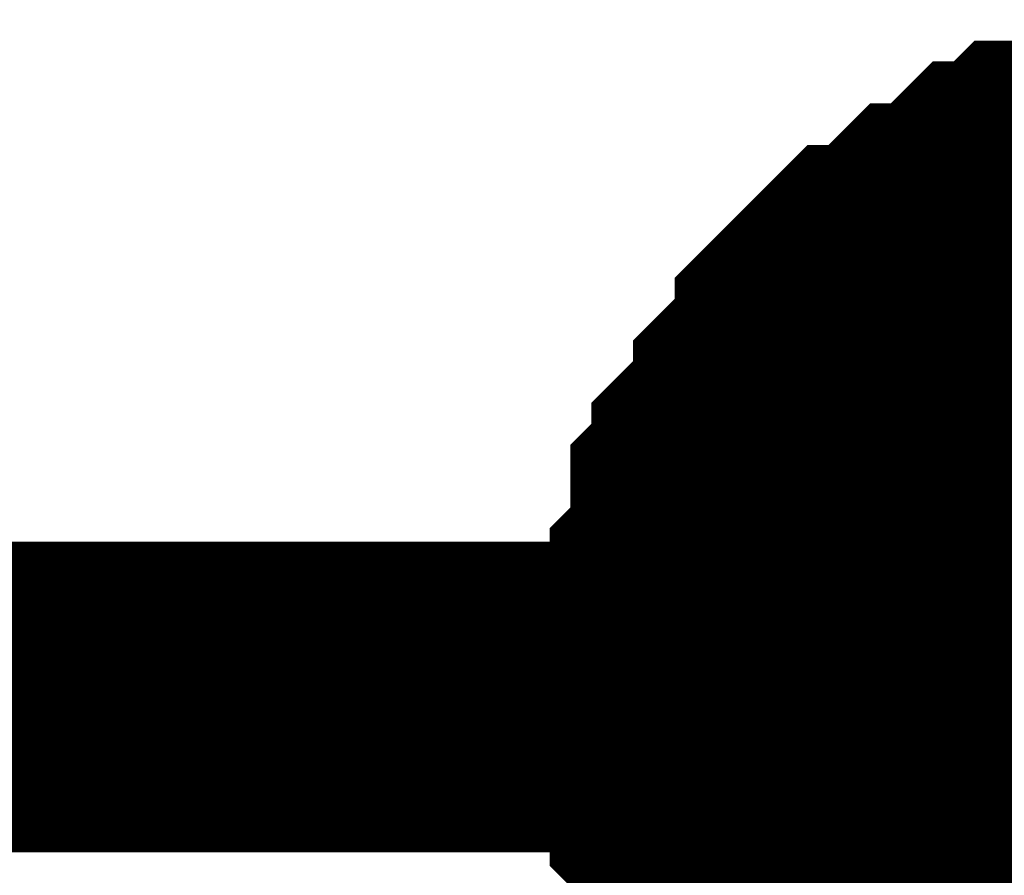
# Model space of a CAD drawing. Header units: inches. Extents: x 0 to 17, y 0 to 11.
# Tile 234 of 256: x 15.3041 to 15.3415, y 7.9927 to 8.0251. Entities that reach past the tile are written whole.
import ezdxf

# ---------------------------------------------------------------- set-up
doc = ezdxf.new("R2010")
doc.units = ezdxf.units.IN
doc.header["$MEASUREMENT"] = 0
doc.layers.add('Sheet', color=255, linetype='Continuous')

msp = doc.modelspace()

# ---------------------------------------------------------------- linework, layer by layer
at = {"layer": 'Sheet'}
for points in [[(15.330131, 7.999423, 0.0118, 0.0118, 0), (15.330131, 8.000216, 0.0118, 0.0118, 0), (15.330131, 8.001802, 0.0118, 0.0118, 0), (15.330131, 8.002595, 0.0118, 0.0118, 0), (15.330131, 8.003388, 0.0118, 0.0118, 0), (15.330924, 8.004181, 0.0118, 0.0118, 0), (15.330924, 8.005767, 0.0118, 0.0118, 0), (15.330924, 8.00656, 0.0118, 0.0118, 0), (15.331716, 8.007353, 0.0118, 0.0118, 0), (15.331716, 8.008146, 0.0118, 0.0118, 0), (15.332509, 8.008939, 0.0118, 0.0118, 0), (15.333302, 8.009732, 0.0118, 0.0118, 0), (15.333302, 8.010525, 0.0118, 0.0118, 0), (15.334095, 8.011318, 0.0118, 0.0118, 0), (15.334888, 8.012111, 0.0118, 0.0118, 0), (15.334888, 8.012904, 0.0118, 0.0118, 0), (15.335681, 8.013697, 0.0118, 0.0118, 0), (15.336474, 8.01449, 0.0118, 0.0118, 0), (15.337267, 8.01449, 0.0118, 0.0118, 0), (15.33806, 8.015283, 0.0118, 0.0118, 0), (15.338853, 8.016076, 0.0118, 0.0118, 0), (15.339646, 8.016076, 0.0118, 0.0118, 0), (15.340438, 8.016869, 0.0118, 0.0118, 0), (15.341231, 8.017661, 0.0118, 0.0118, 0), (15.342024, 8.017661, 0.0118, 0.0118, 0), (15.342817, 8.018454, 0.0118, 0.0118, 0), (15.34361, 8.018454, 0.0118, 0.0118, 0), (15.345196, 8.018454, 0.0118, 0.0118, 0), (15.345989, 8.018454, 0.0118, 0.0118, 0), (15.346782, 8.019247, 0.0118, 0.0118, 0), (15.347575, 8.019247, 0.0118, 0.0118, 0)], [(15.330131, 7.999423, 0.0118, 0.0118, 0), (15.330131, 8.000216, 0.0118, 0.0118, 0), (15.330131, 8.001802, 0.0118, 0.0118, 0), (15.330131, 8.002595, 0.0118, 0.0118, 0), (15.330131, 8.003388, 0.0118, 0.0118, 0), (15.330924, 8.004181, 0.0118, 0.0118, 0), (15.330924, 8.005767, 0.0118, 0.0118, 0), (15.330924, 8.00656, 0.0118, 0.0118, 0), (15.331716, 8.007353, 0.0118, 0.0118, 0), (15.331716, 8.008146, 0.0118, 0.0118, 0), (15.332509, 8.008939, 0.0118, 0.0118, 0), (15.333302, 8.009732, 0.0118, 0.0118, 0), (15.333302, 8.010525, 0.0118, 0.0118, 0), (15.334095, 8.011318, 0.0118, 0.0118, 0), (15.334888, 8.012111, 0.0118, 0.0118, 0), (15.334888, 8.012904, 0.0118, 0.0118, 0), (15.335681, 8.013697, 0.0118, 0.0118, 0), (15.336474, 8.01449, 0.0118, 0.0118, 0), (15.337267, 8.01449, 0.0118, 0.0118, 0), (15.33806, 8.015283, 0.0118, 0.0118, 0), (15.338853, 8.016076, 0.0118, 0.0118, 0), (15.339646, 8.016076, 0.0118, 0.0118, 0), (15.340438, 8.016869, 0.0118, 0.0118, 0), (15.341231, 8.017661, 0.0118, 0.0118, 0), (15.342024, 8.017661, 0.0118, 0.0118, 0), (15.342817, 8.018454, 0.0118, 0.0118, 0), (15.34361, 8.018454, 0.0118, 0.0118, 0), (15.345196, 8.018454, 0.0118, 0.0118, 0), (15.345989, 8.018454, 0.0118, 0.0118, 0), (15.346782, 8.019247, 0.0118, 0.0118, 0), (15.347575, 8.019247, 0.0118, 0.0118, 0)], [(15.330131, 7.999423, 0.0118, 0.0118, 0), (15.330131, 8.000216, 0.0118, 0.0118, 0), (15.330131, 8.001802, 0.0118, 0.0118, 0), (15.330131, 8.002595, 0.0118, 0.0118, 0), (15.330131, 8.003388, 0.0118, 0.0118, 0), (15.330924, 8.004181, 0.0118, 0.0118, 0), (15.330924, 8.005767, 0.0118, 0.0118, 0), (15.330924, 8.00656, 0.0118, 0.0118, 0), (15.331716, 8.007353, 0.0118, 0.0118, 0), (15.331716, 8.008146, 0.0118, 0.0118, 0), (15.332509, 8.008939, 0.0118, 0.0118, 0), (15.333302, 8.009732, 0.0118, 0.0118, 0), (15.333302, 8.010525, 0.0118, 0.0118, 0), (15.334095, 8.011318, 0.0118, 0.0118, 0), (15.334888, 8.012111, 0.0118, 0.0118, 0), (15.334888, 8.012904, 0.0118, 0.0118, 0), (15.335681, 8.013697, 0.0118, 0.0118, 0), (15.336474, 8.01449, 0.0118, 0.0118, 0), (15.337267, 8.01449, 0.0118, 0.0118, 0), (15.33806, 8.015283, 0.0118, 0.0118, 0), (15.338853, 8.016076, 0.0118, 0.0118, 0), (15.339646, 8.016076, 0.0118, 0.0118, 0), (15.340438, 8.016869, 0.0118, 0.0118, 0), (15.341231, 8.017661, 0.0118, 0.0118, 0), (15.342024, 8.017661, 0.0118, 0.0118, 0), (15.342817, 8.018454, 0.0118, 0.0118, 0), (15.34361, 8.018454, 0.0118, 0.0118, 0), (15.345196, 8.018454, 0.0118, 0.0118, 0), (15.345989, 8.018454, 0.0118, 0.0118, 0), (15.346782, 8.019247, 0.0118, 0.0118, 0), (15.347575, 8.019247, 0.0118, 0.0118, 0)], [(15.330131, 7.999423, 0.0118, 0.0118, 0), (15.330131, 8.000216, 0.0118, 0.0118, 0), (15.330131, 8.001802, 0.0118, 0.0118, 0), (15.330131, 8.002595, 0.0118, 0.0118, 0), (15.330131, 8.003388, 0.0118, 0.0118, 0), (15.330924, 8.004181, 0.0118, 0.0118, 0), (15.330924, 8.005767, 0.0118, 0.0118, 0), (15.330924, 8.00656, 0.0118, 0.0118, 0), (15.331716, 8.007353, 0.0118, 0.0118, 0), (15.331716, 8.008146, 0.0118, 0.0118, 0), (15.332509, 8.008939, 0.0118, 0.0118, 0), (15.333302, 8.009732, 0.0118, 0.0118, 0), (15.333302, 8.010525, 0.0118, 0.0118, 0), (15.334095, 8.011318, 0.0118, 0.0118, 0), (15.334888, 8.012111, 0.0118, 0.0118, 0), (15.334888, 8.012904, 0.0118, 0.0118, 0), (15.335681, 8.013697, 0.0118, 0.0118, 0), (15.336474, 8.01449, 0.0118, 0.0118, 0), (15.337267, 8.01449, 0.0118, 0.0118, 0), (15.33806, 8.015283, 0.0118, 0.0118, 0), (15.338853, 8.016076, 0.0118, 0.0118, 0), (15.339646, 8.016076, 0.0118, 0.0118, 0), (15.340438, 8.016869, 0.0118, 0.0118, 0), (15.341231, 8.017661, 0.0118, 0.0118, 0), (15.342024, 8.017661, 0.0118, 0.0118, 0), (15.342817, 8.018454, 0.0118, 0.0118, 0), (15.34361, 8.018454, 0.0118, 0.0118, 0), (15.345196, 8.018454, 0.0118, 0.0118, 0), (15.345989, 8.018454, 0.0118, 0.0118, 0), (15.346782, 8.019247, 0.0118, 0.0118, 0), (15.347575, 8.019247, 0.0118, 0.0118, 0)], [(15.330131, 7.999423, 0.0039, 0.0039, 0), (15.330131, 8.000216, 0.0039, 0.0039, 0), (15.330131, 8.001802, 0.0039, 0.0039, 0), (15.330131, 8.002595, 0.0039, 0.0039, 0), (15.330131, 8.003388, 0.0039, 0.0039, 0), (15.330924, 8.004181, 0.0039, 0.0039, 0), (15.330924, 8.005767, 0.0039, 0.0039, 0), (15.330924, 8.00656, 0.0039, 0.0039, 0), (15.331716, 8.007353, 0.0039, 0.0039, 0), (15.331716, 8.008146, 0.0039, 0.0039, 0), (15.332509, 8.008939, 0.0039, 0.0039, 0), (15.333302, 8.009732, 0.0039, 0.0039, 0), (15.333302, 8.010525, 0.0039, 0.0039, 0), (15.334095, 8.011318, 0.0039, 0.0039, 0), (15.334888, 8.012111, 0.0039, 0.0039, 0), (15.334888, 8.012904, 0.0039, 0.0039, 0), (15.335681, 8.013697, 0.0039, 0.0039, 0), (15.336474, 8.01449, 0.0039, 0.0039, 0), (15.337267, 8.01449, 0.0039, 0.0039, 0), (15.33806, 8.015283, 0.0039, 0.0039, 0), (15.338853, 8.016076, 0.0039, 0.0039, 0), (15.339646, 8.016076, 0.0039, 0.0039, 0), (15.340438, 8.016869, 0.0039, 0.0039, 0), (15.341231, 8.017661, 0.0039, 0.0039, 0), (15.342024, 8.017661, 0.0039, 0.0039, 0), (15.342817, 8.018454, 0.0039, 0.0039, 0), (15.34361, 8.018454, 0.0039, 0.0039, 0)], [(15.330131, 7.999423, 0.0039, 0.0039, 0), (15.330131, 8.000216, 0.0039, 0.0039, 0), (15.330131, 8.001802, 0.0039, 0.0039, 0), (15.330131, 8.002595, 0.0039, 0.0039, 0), (15.330131, 8.003388, 0.0039, 0.0039, 0), (15.330924, 8.004181, 0.0039, 0.0039, 0), (15.330924, 8.005767, 0.0039, 0.0039, 0), (15.330924, 8.00656, 0.0039, 0.0039, 0), (15.331716, 8.007353, 0.0039, 0.0039, 0), (15.331716, 8.008146, 0.0039, 0.0039, 0), (15.332509, 8.008939, 0.0039, 0.0039, 0), (15.333302, 8.009732, 0.0039, 0.0039, 0), (15.333302, 8.010525, 0.0039, 0.0039, 0), (15.334095, 8.011318, 0.0039, 0.0039, 0), (15.334888, 8.012111, 0.0039, 0.0039, 0), (15.334888, 8.012904, 0.0039, 0.0039, 0), (15.335681, 8.013697, 0.0039, 0.0039, 0), (15.336474, 8.01449, 0.0039, 0.0039, 0), (15.337267, 8.01449, 0.0039, 0.0039, 0), (15.33806, 8.015283, 0.0039, 0.0039, 0), (15.338853, 8.016076, 0.0039, 0.0039, 0), (15.339646, 8.016076, 0.0039, 0.0039, 0), (15.340438, 8.016869, 0.0039, 0.0039, 0), (15.341231, 8.017661, 0.0039, 0.0039, 0), (15.342024, 8.017661, 0.0039, 0.0039, 0), (15.342817, 8.018454, 0.0039, 0.0039, 0), (15.34361, 8.018454, 0.0039, 0.0039, 0)], [(15.330131, 7.999423, 0.0039, 0.0039, 0), (15.330131, 8.000216, 0.0039, 0.0039, 0), (15.330131, 8.001802, 0.0039, 0.0039, 0), (15.330131, 8.002595, 0.0039, 0.0039, 0), (15.330131, 8.003388, 0.0039, 0.0039, 0), (15.330924, 8.004181, 0.0039, 0.0039, 0), (15.330924, 8.005767, 0.0039, 0.0039, 0), (15.330924, 8.00656, 0.0039, 0.0039, 0), (15.331716, 8.007353, 0.0039, 0.0039, 0), (15.331716, 8.008146, 0.0039, 0.0039, 0), (15.332509, 8.008939, 0.0039, 0.0039, 0), (15.333302, 8.009732, 0.0039, 0.0039, 0), (15.333302, 8.010525, 0.0039, 0.0039, 0), (15.334095, 8.011318, 0.0039, 0.0039, 0), (15.334888, 8.012111, 0.0039, 0.0039, 0), (15.334888, 8.012904, 0.0039, 0.0039, 0), (15.335681, 8.013697, 0.0039, 0.0039, 0), (15.336474, 8.01449, 0.0039, 0.0039, 0), (15.337267, 8.01449, 0.0039, 0.0039, 0), (15.33806, 8.015283, 0.0039, 0.0039, 0), (15.338853, 8.016076, 0.0039, 0.0039, 0), (15.339646, 8.016076, 0.0039, 0.0039, 0), (15.340438, 8.016869, 0.0039, 0.0039, 0), (15.341231, 8.017661, 0.0039, 0.0039, 0), (15.342024, 8.017661, 0.0039, 0.0039, 0), (15.342817, 8.018454, 0.0039, 0.0039, 0), (15.34361, 8.018454, 0.0039, 0.0039, 0)], [(15.330131, 7.999423, 0.0039, 0.0039, 0), (15.330131, 8.000216, 0.0039, 0.0039, 0), (15.330131, 8.001802, 0.0039, 0.0039, 0), (15.330131, 8.002595, 0.0039, 0.0039, 0), (15.330131, 8.003388, 0.0039, 0.0039, 0), (15.330924, 8.004181, 0.0039, 0.0039, 0), (15.330924, 8.005767, 0.0039, 0.0039, 0), (15.330924, 8.00656, 0.0039, 0.0039, 0), (15.331716, 8.007353, 0.0039, 0.0039, 0), (15.331716, 8.008146, 0.0039, 0.0039, 0), (15.332509, 8.008939, 0.0039, 0.0039, 0), (15.333302, 8.009732, 0.0039, 0.0039, 0), (15.333302, 8.010525, 0.0039, 0.0039, 0), (15.334095, 8.011318, 0.0039, 0.0039, 0), (15.334888, 8.012111, 0.0039, 0.0039, 0), (15.334888, 8.012904, 0.0039, 0.0039, 0), (15.335681, 8.013697, 0.0039, 0.0039, 0), (15.336474, 8.01449, 0.0039, 0.0039, 0), (15.337267, 8.01449, 0.0039, 0.0039, 0), (15.33806, 8.015283, 0.0039, 0.0039, 0), (15.338853, 8.016076, 0.0039, 0.0039, 0), (15.339646, 8.016076, 0.0039, 0.0039, 0), (15.340438, 8.016869, 0.0039, 0.0039, 0), (15.341231, 8.017661, 0.0039, 0.0039, 0), (15.342024, 8.017661, 0.0039, 0.0039, 0), (15.342817, 8.018454, 0.0039, 0.0039, 0), (15.34361, 8.018454, 0.0039, 0.0039, 0)], [(15.100187, 7.999423, 0.0118, 0.0118, 0), (15.349953, 7.999423, 0.0118, 0.0118, 0)], [(15.334888, 7.986736, 0.0118, 0.0118, 0), (15.334095, 7.987529, 0.0118, 0.0118, 0), (15.333302, 7.988322, 0.0118, 0.0118, 0), (15.333302, 7.989115, 0.0118, 0.0118, 0), (15.332509, 7.989908, 0.0118, 0.0118, 0), (15.331716, 7.990701, 0.0118, 0.0118, 0), (15.331716, 7.991494, 0.0118, 0.0118, 0), (15.330924, 7.992287, 0.0118, 0.0118, 0), (15.330924, 7.99308, 0.0118, 0.0118, 0), (15.330924, 7.994666, 0.0118, 0.0118, 0), (15.330131, 7.995458, 0.0118, 0.0118, 0), (15.330131, 7.996251, 0.0118, 0.0118, 0), (15.330131, 7.997044, 0.0118, 0.0118, 0), (15.330131, 7.99863, 0.0118, 0.0118, 0), (15.330131, 7.999423, 0.0118, 0.0118, 0)], [(15.330131, 7.999423, 0.0118, 0.0118, 0), (15.330131, 7.999423, 0.0118, 0.0118, 0)], [(15.334888, 7.986736, 0.0118, 0.0118, 0), (15.334095, 7.987529, 0.0118, 0.0118, 0), (15.333302, 7.988322, 0.0118, 0.0118, 0), (15.333302, 7.989115, 0.0118, 0.0118, 0), (15.332509, 7.989908, 0.0118, 0.0118, 0), (15.331716, 7.990701, 0.0118, 0.0118, 0), (15.331716, 7.991494, 0.0118, 0.0118, 0), (15.330924, 7.992287, 0.0118, 0.0118, 0), (15.330924, 7.99308, 0.0118, 0.0118, 0), (15.330924, 7.994666, 0.0118, 0.0118, 0), (15.330131, 7.995458, 0.0118, 0.0118, 0), (15.330131, 7.996251, 0.0118, 0.0118, 0), (15.330131, 7.997044, 0.0118, 0.0118, 0), (15.330131, 7.99863, 0.0118, 0.0118, 0), (15.330131, 7.999423, 0.0118, 0.0118, 0)], [(15.330131, 7.999423, 0.0118, 0.0118, 0), (15.330131, 7.999423, 0.0118, 0.0118, 0)], [(15.334888, 7.986736, 0.0118, 0.0118, 0), (15.334095, 7.987529, 0.0118, 0.0118, 0), (15.333302, 7.988322, 0.0118, 0.0118, 0), (15.333302, 7.989115, 0.0118, 0.0118, 0), (15.332509, 7.989908, 0.0118, 0.0118, 0), (15.331716, 7.990701, 0.0118, 0.0118, 0), (15.331716, 7.991494, 0.0118, 0.0118, 0), (15.330924, 7.992287, 0.0118, 0.0118, 0), (15.330924, 7.99308, 0.0118, 0.0118, 0), (15.330924, 7.994666, 0.0118, 0.0118, 0), (15.330131, 7.995458, 0.0118, 0.0118, 0), (15.330131, 7.996251, 0.0118, 0.0118, 0), (15.330131, 7.997044, 0.0118, 0.0118, 0), (15.330131, 7.99863, 0.0118, 0.0118, 0), (15.330131, 7.999423, 0.0118, 0.0118, 0)], [(15.330131, 7.999423, 0.0118, 0.0118, 0), (15.330131, 7.999423, 0.0118, 0.0118, 0)], [(15.334888, 7.986736, 0.0118, 0.0118, 0), (15.334095, 7.987529, 0.0118, 0.0118, 0), (15.333302, 7.988322, 0.0118, 0.0118, 0), (15.333302, 7.989115, 0.0118, 0.0118, 0), (15.332509, 7.989908, 0.0118, 0.0118, 0), (15.331716, 7.990701, 0.0118, 0.0118, 0), (15.331716, 7.991494, 0.0118, 0.0118, 0), (15.330924, 7.992287, 0.0118, 0.0118, 0), (15.330924, 7.99308, 0.0118, 0.0118, 0), (15.330924, 7.994666, 0.0118, 0.0118, 0), (15.330131, 7.995458, 0.0118, 0.0118, 0), (15.330131, 7.996251, 0.0118, 0.0118, 0), (15.330131, 7.997044, 0.0118, 0.0118, 0), (15.330131, 7.99863, 0.0118, 0.0118, 0), (15.330131, 7.999423, 0.0118, 0.0118, 0)], [(15.330131, 7.999423, 0.0118, 0.0118, 0), (15.330131, 7.999423, 0.0118, 0.0118, 0)], [(15.331716, 7.990701, 0.0039, 0.0039, 0), (15.331716, 7.991494, 0.0039, 0.0039, 0), (15.330924, 7.992287, 0.0039, 0.0039, 0), (15.330924, 7.99308, 0.0039, 0.0039, 0), (15.330924, 7.994666, 0.0039, 0.0039, 0), (15.330131, 7.995458, 0.0039, 0.0039, 0), (15.330131, 7.996251, 0.0039, 0.0039, 0), (15.330131, 7.997044, 0.0039, 0.0039, 0), (15.330131, 7.99863, 0.0039, 0.0039, 0), (15.330131, 7.999423, 0.0039, 0.0039, 0)], [(15.330131, 7.999423, 0.0039, 0.0039, 0), (15.330131, 7.999423, 0.0039, 0.0039, 0)], [(15.331716, 7.990701, 0.0039, 0.0039, 0), (15.331716, 7.991494, 0.0039, 0.0039, 0), (15.330924, 7.992287, 0.0039, 0.0039, 0), (15.330924, 7.99308, 0.0039, 0.0039, 0), (15.330924, 7.994666, 0.0039, 0.0039, 0), (15.330131, 7.995458, 0.0039, 0.0039, 0), (15.330131, 7.996251, 0.0039, 0.0039, 0), (15.330131, 7.997044, 0.0039, 0.0039, 0), (15.330131, 7.99863, 0.0039, 0.0039, 0), (15.330131, 7.999423, 0.0039, 0.0039, 0)], [(15.330131, 7.999423, 0.0039, 0.0039, 0), (15.330131, 7.999423, 0.0039, 0.0039, 0)], [(15.331716, 7.990701, 0.0039, 0.0039, 0), (15.331716, 7.991494, 0.0039, 0.0039, 0), (15.330924, 7.992287, 0.0039, 0.0039, 0), (15.330924, 7.99308, 0.0039, 0.0039, 0), (15.330924, 7.994666, 0.0039, 0.0039, 0), (15.330131, 7.995458, 0.0039, 0.0039, 0), (15.330131, 7.996251, 0.0039, 0.0039, 0), (15.330131, 7.997044, 0.0039, 0.0039, 0), (15.330131, 7.99863, 0.0039, 0.0039, 0), (15.330131, 7.999423, 0.0039, 0.0039, 0)], [(15.330131, 7.999423, 0.0039, 0.0039, 0), (15.330131, 7.999423, 0.0039, 0.0039, 0)], [(15.331716, 7.990701, 0.0039, 0.0039, 0), (15.331716, 7.991494, 0.0039, 0.0039, 0), (15.330924, 7.992287, 0.0039, 0.0039, 0), (15.330924, 7.99308, 0.0039, 0.0039, 0), (15.330924, 7.994666, 0.0039, 0.0039, 0), (15.330131, 7.995458, 0.0039, 0.0039, 0), (15.330131, 7.996251, 0.0039, 0.0039, 0), (15.330131, 7.997044, 0.0039, 0.0039, 0), (15.330131, 7.99863, 0.0039, 0.0039, 0), (15.330131, 7.999423, 0.0039, 0.0039, 0)], [(15.330131, 7.999423, 0.0039, 0.0039, 0), (15.330131, 7.999423, 0.0039, 0.0039, 0)]]:
    msp.add_lwpolyline(points, format="xyseb", dxfattribs=at)
msp.add_lwpolyline([(15.34, 8, 0.02, 0.02, 1), (15.36, 8, 0.02, 0.02, 1)], format="xyseb", close=True, dxfattribs=at)

doc.saveas('drawing.dxf')
